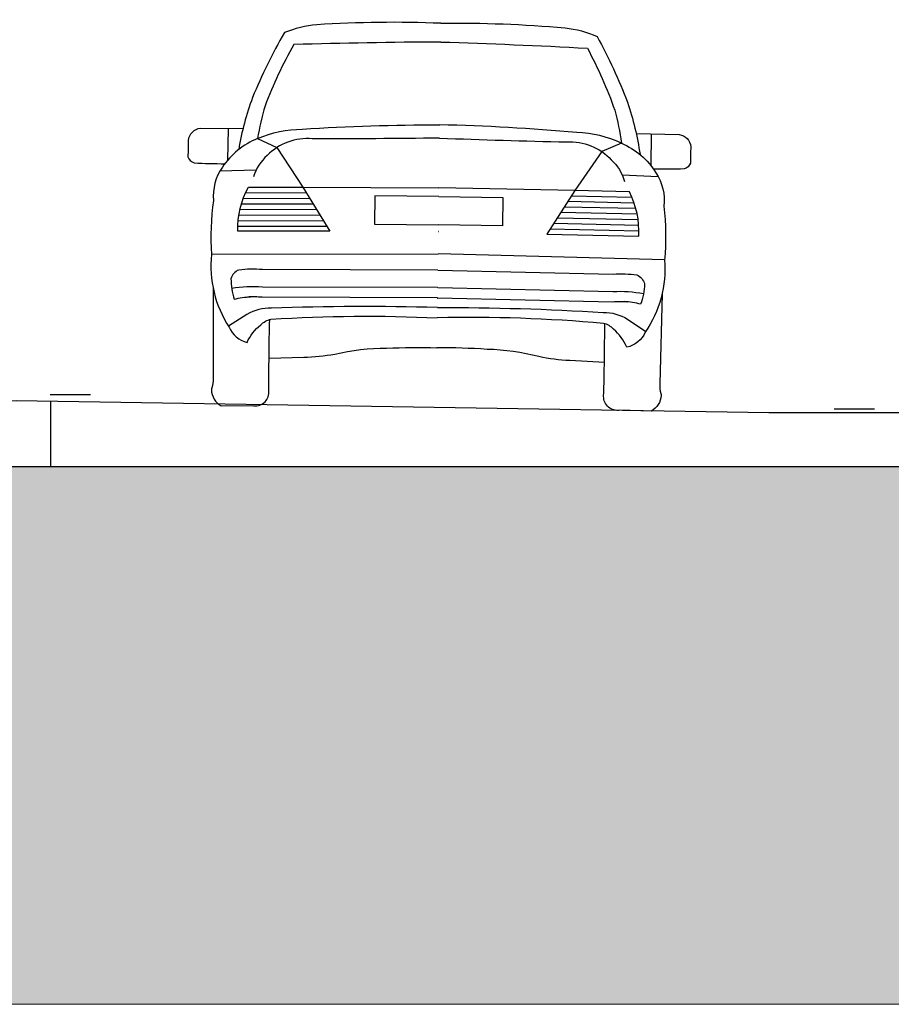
# Model space of a CAD drawing. Header units: metres. Extents: x 156019 to 158035, y 450584 to 451682.
# Tile 23 of 44: x 158028.87 to 158032.12, y 450740.92 to 450744.59. Entities that reach past the tile are written whole.
import ezdxf

# ---------------------------------------------------------------- set-up
doc = ezdxf.new("R2010")
doc.units = ezdxf.units.M
doc.layers.add('X-XX-AL-AANKLEDING-SD', color=7, linetype='Continuous', lineweight=25)
doc.layers.add('X-XX-AL-DETAIL1-GD', color=7, linetype='Continuous', lineweight=25)
doc.layers.add('X-XX-AL-HULPLIJN-G', color=7, linetype='Continuous', lineweight=18, plot=False)

# ---------------------------------------------------------------- blocks, each defined once
blk = doc.blocks.new('SAL-AANKLEDING_AUTO2_ACHTERAANZICHT-D')
for points in [[(0, 1.4303, 0.026139), (-0.4616, 1.419, 0.076615), (-0.5814, 1.3882, 0.036668), (-0.697, 1.1456, 0.049136), (-0.7464, 0.9516, 2.196377)], [(0, 1.4303, -0.026139), (0.4616, 1.419, -0.076615), (0.5814, 1.3882, -0.036668), (0.697, 1.1456, -0.049136), (0.7464, 0.9516, -2.196377)], [(0, 1.3607, 0.005851), (-0.5457, 1.3445, 0.040858), (-0.6502, 1.1157, 0.034998), (-0.6767, 0.993, -0.100737), (-0.5106, 1.0303, -0.017526), (0, 1.0525, 0.289289)], [(0, 1.3607, -0.005851), (0.5457, 1.3445, -0.040858), (0.6502, 1.1157, -0.034998), (0.6767, 0.993, 0.100737), (0.5106, 1.0303, 0.017526), (0, 1.0525, -0.289289)], [(-0.7315, 1.0291), (-0.8908, 1.0278, 0.347651), (-0.9348, 0.9831, -0.016693), (-0.935, 0.9225, 0.222222), (-0.9114, 0.9002, 0.015352), (-0.7971, 0.8982, -1.767273)], [(0.7315, 1.0291), (0.8908, 1.0278, -0.347651), (0.9348, 0.9831, 0.016693), (0.935, 0.9225, -0.222222), (0.9114, 0.9002, -0.015352), (0.7971, 0.8982, 1.767273)], [(-0.6767, 0.993, 0.153604), (-0.8063, 0.8847, 0.175673), (-0.8379, 0.7607, 0.046292), (-0.843, 0.5602, 0.169378), (-0.7741, 0.2909, 0.236211), (-0.7061, 0.2348, -0.117588), (-0.6563, 0.3007, -0.15232), (-0.6186, 0.3222, -0.027876), (-0.0001, 0.335, 3.882498)], [(0, 1.0034, -0.004258), (-0.4732, 0.995, 0.22286), (-0.6398, 0.9309, 0.139614), (-0.6899, 0.851, 2.585177)], [(0, 1.0034, 0.004258), (0.4732, 0.995, -0.22286), (0.6398, 0.9309, -0.139614), (0.6899, 0.851, -2.585177)], [(0.6767, 0.993, -0.153604), (0.8063, 0.8847, -0.175673), (0.8379, 0.7607, -0.046292), (0.843, 0.5602, -0.169378), (0.7741, 0.2909, -0.236211), (0.7061, 0.2348, 0.117588), (0.6563, 0.3007, 0.15232), (0.6186, 0.3222, 0.027876), (0.0001, 0.335, -3.882498)], [(-0.5057, 0.8148), (-0.4034, 0.6518), (-0.7453, 0.6484, -0.135811), (-0.7085, 0.8122), (-0.5057, 0.8148)], [(0.5057, 0.8148), (0.4034, 0.6518), (0.7453, 0.6484, 0.135811), (0.7085, 0.8122), (0.5057, 0.8148)], [(-0.0001, 0.5125), (-0.6517, 0.5062, 0.047583), (-0.7407, 0.5037, 0.730995)], [(0.0001, 0.5125), (0.6517, 0.5062, -0.047583), (0.7407, 0.5037, -0.730995)], [(-0.7407, 0.5037, 0.236554), (-0.769, 0.4711, 0.08143), (-0.7558, 0.3948, -0.070992), (-0.6955, 0.4042, -0.006009)], [(0.7407, 0.5037, -0.236554), (0.769, 0.4711, -0.08143), (0.7558, 0.3948, 0.070992), (0.6955, 0.4042, 0.006009)], [(-0.0001, 0.4475), (-0.6517, 0.4412, 0.061396), (-0.7662, 0.4348, 0.730995)], [(0.0001, 0.4475), (0.6517, 0.4412, -0.061396), (0.7662, 0.4348, -0.730995)], [(-0.8348, 0.4345), (-0.8302, 0.1, -0.248493)], [(-0.0001, 0.4096), (-0.6517, 0.4033, 0.029664), (-0.7073, 0.4037, 0.730995)], [(0.0001, 0.4081, 0.000036), (-0.001, 0.4081, 2.482916)], [(-0.0001, 0.4081, -0.000036), (0.001, 0.4081, -2.482916)], [(0.0001, 0.4096), (0.6517, 0.4033, -0.029664), (0.7073, 0.4037, -0.730995)], [(0.8348, 0.4345), (0.8302, 0.1, 0.248493)], [(-0.0001, 0.3734, 0.016204), (-0.6173, 0.363, 0.146653), (-0.7078, 0.3388), (-0.7761, 0.2939)], [(0.0001, 0.3734, -0.016204), (0.6173, 0.363, -0.146653), (0.7078, 0.3388), (0.7761, 0.2939)], [(-0.7996, -0.002), (-0.6835, 0, 0.473275), (-0.6224, 0.0509, -0.007714), (-0.623, 0.3211, -0.63259)], [(0.7996, -0.002), (0.6835, 0, -0.473275), (0.6224, 0.0509, 0.007714), (0.623, 0.3211, 0.63259)], [(-0.6237, 0.1771), (-0.4947, 0.1821, 0.037524), (-0.3796, 0.1956, -0.05794), (-0.187, 0.2202, -0.019198), (-0.0001, 0.2236, -1.799572)], [(0.6237, 0.1771), (0.4947, 0.1821, -0.037524), (0.3796, 0.1956, 0.05794), (0.187, 0.2202, 0.019198), (0.0001, 0.2236, 1.799572)], [(-0.8302, 0.1, -0.067731), (-0.835, 0.0638, 0.089533), (-0.8369, 0.057, 0.411641)], [(0.8302, 0.1, 0.067731), (0.835, 0.0638, -0.089533), (0.8369, 0.057, -0.411641)], [(-0.8369, 0.057, 0.247158), (-0.7996, -0.002, 0.417966)], [(0.8369, 0.057, -0.247158), (0.7996, -0.002, -0.417966)]]:
    blk.add_lwpolyline(points, format="xyb")
for points in [[(-0.7868, 1.0286), (-0.7869, 0.9114)], [(0.7868, 1.0286), (0.7869, 0.9114)], [(-0.6767, 0.993), (-0.6041, 0.9607), (-0.5057, 0.8148), (0, 0.8183)], [(0.6767, 0.993), (0.6041, 0.9607), (0.5057, 0.8148), (0, 0.8183)], [(-0.6807, 0.8754), (-0.8149, 0.8708)], [(0.6807, 0.8754), (0.8149, 0.8708)], [(-0.7269, 0.7711), (-0.4797, 0.7734)], [(-0.7185, 0.7919), (-0.4926, 0.794)], [(-0.0001, 0.7864), (-0.2382, 0.786), (-0.2384, 0.6807)], [(0.0001, 0.7864), (0.2382, 0.786), (0.2384, 0.6807)], [(0.7269, 0.7711), (0.4797, 0.7734)], [(0.7185, 0.7919), (0.4926, 0.794)], [(-0.7336, 0.7503), (-0.4668, 0.7527)], [(0.7336, 0.7503), (0.4668, 0.7527)], [(-0.7425, 0.7087), (-0.4409, 0.7115)], [(-0.7388, 0.7295), (-0.4538, 0.7321)], [(0.7425, 0.7087), (0.4409, 0.7115)], [(0.7388, 0.7295), (0.4538, 0.7321)], [(-0.7457, 0.6672), (-0.415, 0.6702)], [(-0.7448, 0.6879), (-0.4279, 0.6908)], [(-0.2384, 0.6807), (-0.0001, 0.6807)], [(0.2384, 0.6807), (0.0001, 0.6807)], [(0.7457, 0.6672), (0.415, 0.6702)], [(0.7448, 0.6879), (0.4279, 0.6908)], [(0.0001, 0.6563), (-0.0003, 0.6563)], [(-0.0001, 0.6563), (0.0003, 0.6563)], [(-0.8431, 0.5609), (-0.0001, 0.5726)], [(0.8431, 0.5609), (0.0001, 0.5726)]]:
    blk.add_lwpolyline(points)

msp = doc.modelspace()

# ---------------------------------------------------------------- hatches: boundary and pattern name
at = {"layer": 'X-XX-AL-DETAIL1-GD'}
h = msp.add_hatch(dxfattribs=at)
h.set_pattern_fill('AGW-GROND_ZAND-SO', color=256, scale=0.1, pattern_type=2)
h.set_pattern_definition([(37.5, (37210.51947, 8961.75956), (-0.00629933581, 0.1926823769), [0, -0.152, 0, -0.17, 0, -0.1625]), (7.5, (37210.51947, 8961.75956), (0.17697767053, 0.28221460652), [0, -0.082, 0, -0.137, 0, -0.0525]), (327.5, (37210.39647, 8961.75956), (0.311414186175, 0.000565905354), [0, -0.05, 0, -0.18, 0, -0.235]), (317.5, (37210.39647, 8961.75956), (0.30061266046, 0.0877675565), [0, -0.025, 0, -0.118, 0, -0.135])])
h.paths.add_polyline_path([(158033.1616, 450742.9745), (158032.3616, 450742.9745), (158032.3616, 450742.9245), (158031.6616, 450742.9245), (158028.9116, 450742.9245), (158025.6116, 450742.9245), (158025.3616, 450742.9245), (158025.3616, 450743.0245), (158024.5616, 450743.0245), (158024.5616, 450743.1245), (158022.8116, 450743.1245), (158022.8116, 450740.9245), (158028.9116, 450740.9245), (158031.6616, 450740.9245), (158031.8116, 450740.9245), (158032.1116, 450740.9245), (158035.1616, 450740.9245), (158035.1616, 450743.1245), (158033.1616, 450743.1245)])

# ---------------------------------------------------------------- linework, layer by layer
at = {"layer": 'X-XX-AL-DETAIL1-GD', "flags": 128}
for points in [[(158029.1383, 450743.1909), (158028.9883, 450743.1909)], [(158022.8116, 450743.1245), (158025.6116, 450743.1245), (158028.8616, 450743.1689), (158031.6616, 450743.1245)], [(158028.99, 450743.1674), (158028.99, 450742.9245)], [(158031.6616, 450743.1245), (158031.8116, 450743.1245), (158032.1116, 450743.1245), (158032.9116, 450743.1245), (158035.1616, 450743.1245)], [(158031.904, 450743.138), (158032.054, 450743.138)], [(158028.7616, 450742.9245), (158028.9116, 450742.9245), (158031.6616, 450742.9245), (158031.8116, 450742.9245), (158032.3616, 450742.9245)]]:
    msp.add_lwpolyline(points, dxfattribs=at)
at = {"layer": 'X-XX-AL-HULPLIJN-G', "flags": 128}
msp.add_lwpolyline([(158028.7616, 450740.9245), (158024.8116, 450740.9245), (158022.8116, 450740.9245), (158028.9116, 450740.9245), (158031.6616, 450740.9245), (158031.8116, 450740.9245), (158032.1116, 450740.9245), (158032.9116, 450740.9245), (158035.1616, 450740.9245)], dxfattribs=at)

# ---------------------------------------------------------------- block references
at = {"layer": 'X-XX-AL-AANKLEDING-SD', "rotation": 359.2833434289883}
msp.add_blockref('SAL-AANKLEDING_AUTO2_ACHTERAANZICHT-D', (158030.4239, 450743.1417), dxfattribs=at)

doc.saveas('drawing.dxf')
